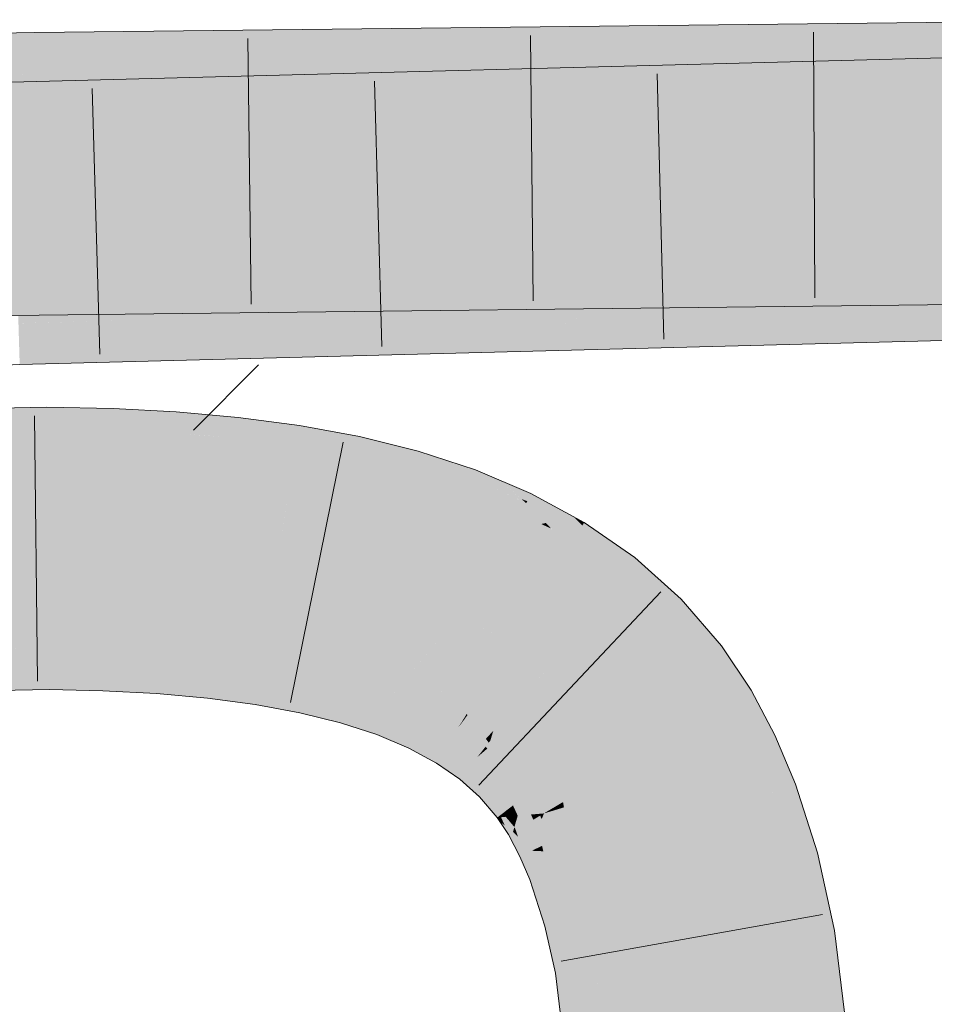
# Model space of a CAD drawing. Extents: x -720 to 300, y 62 to 1162.
# Tile 168 of 256: x 199.708 to 200.518, y 823.12 to 823.992. Entities that reach past the tile are written whole.
import ezdxf

# ---------------------------------------------------------------- set-up
doc = ezdxf.new("R2010")
doc.units = 0
doc.layers.get('0').update_dxf_attribs({"lineweight": 13})
for name, color, linetype, lineweight, true_color in [('E_Detail_Wandschraffur', 7, 'Continuous', 5, 0xc0c0c0), ('E_Leerrohr 25-A06G942U8I', 7, 'Continuous', 9, 0xff8000), ('E_Leerrohr 25-Shading', 7, 'Continuous', 9, 0xff8000)]:
    doc.layers.add(name, color=color, linetype=linetype, lineweight=lineweight, true_color=true_color)

# ---------------------------------------------------------------- blocks, each defined once
blk = doc.blocks.new('Shading-A06G93Y98I', base_point=(164.31133, 821.66449))
at = {"layer": 'E_Leerrohr 25-Shading', "color": 43, "true_color": 0xd7ab7f}
for points in [[(200.28716, 823.91492), (201.81604, 823.95496), (200.19876, 823.94922), (201.81544, 823.99158)], [(199.9949, 823.98328), (199.89088, 823.98212), (199.72247, 823.94391), (199.72221, 823.96063)], [(199.72247, 823.94391), (199.72249, 823.9436), (200.09221, 823.98438), (199.93721, 823.95966)], [(199.72247, 823.94391), (200.09221, 823.98438), (199.9949, 823.98328)], [(199.93721, 823.95966), (200.09473, 823.9715), (200.09221, 823.98438), (200.13376, 823.98486)], [(200.14552, 823.9801), (200.13376, 823.98486), (200.09473, 823.9715)], [(200.22215, 823.94928), (200.28716, 823.95001), (200.13376, 823.98486), (200.19876, 823.9856)], [(200.28716, 823.95001), (200.66142, 823.95422), (200.19876, 823.9856), (200.66136, 823.99084)], [(199.722, 823.97467), (199.72192, 823.98016), (199.21173, 823.93353), (199.59312, 823.97272)], [(199.722, 823.97467), (199.21173, 823.93353), (199.41074, 823.93744)], [(199.41074, 823.93744), (199.57712, 823.94073), (199.722, 823.97467), (199.72221, 823.96063)], [(199.59312, 823.97272), (199.72192, 823.98016), (199.65242, 823.97882)], [(199.77789, 823.98083), (199.72192, 823.98016), (199.722, 823.97467)], [(199.72221, 823.96063), (199.89088, 823.98212), (199.722, 823.97467), (199.77789, 823.98083)], [(200.1653, 823.97217), (200.14552, 823.9801), (200.02342, 823.94702), (200.09473, 823.9715)], [(199.94604, 823.94611), (200.09473, 823.9715), (199.84509, 823.94495), (199.93721, 823.95966)], [(200.02342, 823.94702), (200.09473, 823.9715), (199.94604, 823.94611)], [(200.02342, 823.94702), (200.22215, 823.94928), (200.1653, 823.97217)], [(199.57712, 823.94073), (199.72249, 823.9436), (199.72221, 823.96063)], [(199.93721, 823.95966), (199.72249, 823.9436), (199.84509, 823.94495)], [(199.96602, 823.91943), (200.09042, 823.92877), (200.12413, 823.94727), (200.13376, 823.94751)], [(200.15234, 823.94031), (200.13376, 823.94751), (200.09042, 823.92877)], [(200.22215, 823.91321), (200.28716, 823.91492), (200.13376, 823.94751), (200.19876, 823.94922)], [(199.70149, 823.9209), (199.85289, 823.94019), (199.70117, 823.93207), (199.75032, 823.9375)], [(199.7019, 823.9071), (199.94766, 823.94263), (199.70149, 823.9209), (199.85289, 823.94019)], [(200.03769, 823.94501), (199.94766, 823.94263), (199.70213, 823.8996), (199.7019, 823.9071)], [(200.03769, 823.94501), (199.70213, 823.8996), (199.80392, 823.90723)], [(199.80392, 823.90723), (199.96602, 823.91943), (200.03769, 823.94501), (200.12413, 823.94727)], [(200.17085, 823.93311), (200.15234, 823.94031), (200.04382, 823.90857), (200.09042, 823.92877)], [(199.75032, 823.9375), (199.70105, 823.93622), (199.70117, 823.93207)], [(200.04382, 823.90857), (200.22215, 823.91321), (200.17085, 823.93311)], [(199.9724, 823.90668), (200.09042, 823.92877), (199.88011, 823.90424), (199.96602, 823.91943)], [(200.04382, 823.90857), (200.09042, 823.92877), (199.9724, 823.90668)], [(199.88011, 823.90424), (199.96602, 823.91943), (199.7672, 823.90131), (199.80392, 823.90723)], [(199.80392, 823.90723), (199.70213, 823.8996), (199.7672, 823.90131)], [(200.13376, 823.73486), (200.19876, 823.7356), (200.22215, 823.77246), (200.28716, 823.77319)], [(200.19876, 823.69916), (201.81953, 823.74158), (200.28716, 823.7381), (201.81894, 823.7782)], [(200.19876, 823.7356), (200.66177, 823.74084), (200.28716, 823.77319), (200.66171, 823.77747)], [(199.61182, 823.76459), (199.54066, 823.76013), (199.72534, 823.75995), (199.72542, 823.75476)], [(199.72534, 823.75995), (199.72523, 823.76685), (199.61182, 823.76459)], [(200.1304, 823.742), (199.72556, 823.76685), (199.95065, 823.74921), (199.72523, 823.76685)], [(199.95065, 823.74921), (199.72523, 823.76685), (199.72534, 823.75995)], [(200.12904, 823.74493), (199.82579, 823.76794), (200.1304, 823.742), (199.72556, 823.76685)], [(200.12685, 823.74957), (199.9151, 823.76898), (200.12904, 823.74493), (199.82579, 823.76794)], [(199.99568, 823.7699), (199.9151, 823.76898), (200.12375, 823.75623), (200.12685, 823.74957)], [(200.12375, 823.75623), (200.12018, 823.76385), (199.99568, 823.7699), (200.06328, 823.77069)], [(200.12018, 823.76385), (200.11668, 823.7713), (200.06328, 823.77069)], [(200.22215, 823.77246), (200.11668, 823.7713), (200.19533, 823.76105)], [(200.19533, 823.76105), (200.11668, 823.7713), (200.1839, 823.75616), (200.12018, 823.76385)], [(199.65211, 823.7569), (199.54066, 823.76013), (199.7258, 823.73022), (198.76944, 823.71143)], [(199.65211, 823.7569), (199.7258, 823.73022), (199.72562, 823.74274)], [(199.72542, 823.75476), (199.65211, 823.7569), (199.72562, 823.74274)], [(199.72534, 823.75995), (199.72542, 823.75476), (199.95065, 823.74921), (200.01093, 823.74445)], [(200.1839, 823.75616), (200.12018, 823.76385), (200.17184, 823.75104), (200.12375, 823.75623)], [(200.17184, 823.75104), (200.12375, 823.75623), (200.16104, 823.74646), (200.12685, 823.74957)], [(200.01093, 823.74445), (199.72542, 823.75476), (199.78577, 823.7309), (199.72562, 823.74274)], [(200.13109, 823.74054), (199.95065, 823.74921), (200.13129, 823.74011), (200.01093, 823.74445)], [(200.1304, 823.742), (199.95065, 823.74921), (200.13109, 823.74054)], [(200.16104, 823.74646), (200.12685, 823.74957), (200.15314, 823.7431), (200.12904, 823.74493)], [(199.72562, 823.74274), (199.7258, 823.73022), (199.78577, 823.7309)], [(200.01093, 823.74445), (199.78577, 823.7309), (200.13376, 823.73486)], [(200.01093, 823.74445), (200.13376, 823.73486), (200.13129, 823.74011)], [(200.15314, 823.7431), (200.12904, 823.74493), (200.14807, 823.74097), (200.1304, 823.742)], [(200.14807, 823.74097), (200.1304, 823.742), (200.14551, 823.73987), (200.13109, 823.74054)], [(200.14551, 823.73987), (200.13109, 823.74054), (200.14499, 823.73962), (200.13129, 823.74011)], [(200.13129, 823.74011), (200.13376, 823.73486), (200.14499, 823.73962)], [(200.02887, 823.73132), (199.95923, 823.72949), (200.13548, 823.72131), (200.13507, 823.7157)], [(200.13548, 823.72131), (200.13594, 823.72784), (200.02887, 823.73132), (200.08852, 823.73291)], [(200.13594, 823.72784), (200.1364, 823.73413), (200.08852, 823.73291)], [(200.13376, 823.69745), (200.19876, 823.69916), (200.22215, 823.73639), (200.28716, 823.7381)], [(200.20023, 823.72675), (200.1364, 823.73413), (200.18973, 823.72211), (200.13594, 823.72784)], [(200.22215, 823.73639), (200.1364, 823.73413), (200.20023, 823.72675)], [(200.13452, 823.70807), (199.71037, 823.72296), (199.84692, 823.7146), (199.70737, 823.7229)], [(199.84692, 823.7146), (199.70737, 823.7229), (199.70752, 823.71783)], [(200.13461, 823.70929), (199.80202, 823.7254), (200.13452, 823.70807), (199.71037, 823.72296)], [(200.13478, 823.71173), (199.884, 823.72754), (200.13461, 823.70929), (199.80202, 823.7254)], [(200.13507, 823.7157), (199.95923, 823.72949), (200.13478, 823.71173), (199.884, 823.72754)], [(200.17879, 823.71729), (200.13548, 823.72131), (200.16914, 823.71301), (200.13507, 823.7157)], [(200.18973, 823.72211), (200.13594, 823.72784), (200.17879, 823.71729), (200.13548, 823.72131)], [(199.7421, 823.71704), (199.70752, 823.71783), (199.81786, 823.68915), (199.7079, 823.7052)], [(199.7421, 823.71704), (199.81786, 823.68915), (199.88066, 823.6908)], [(199.88066, 823.6908), (200.13376, 823.69745), (199.7421, 823.71704), (199.84692, 823.7146)], [(199.84692, 823.7146), (200.13376, 823.69745), (200.13451, 823.70789)], [(200.13452, 823.70807), (199.84692, 823.7146), (200.13451, 823.70789)], [(200.16914, 823.71301), (200.13507, 823.7157), (200.16225, 823.71002), (200.13478, 823.71173)], [(199.81786, 823.68915), (199.7079, 823.7052), (199.74908, 823.68738), (199.7083, 823.69183)], [(200.13452, 823.70807), (200.13376, 823.69745), (200.1562, 823.70734)], [(200.15807, 823.70813), (200.13461, 823.70929), (200.1562, 823.70734), (200.13452, 823.70807)], [(200.16225, 823.71002), (200.13478, 823.71173), (200.15807, 823.70813), (200.13461, 823.70929)], [(199.7083, 823.69183), (199.70845, 823.68628), (199.74908, 823.68738)], [(199.73273, 823.63086), (199.73256, 823.64874), (199.56531, 823.62775), (199.56467, 823.64551)], [(199.79068, 823.62988), (199.79134, 823.64746), (199.73273, 823.63086), (199.73256, 823.64874)], [(199.84586, 823.6275), (199.84705, 823.64453), (199.79068, 823.62988), (199.79134, 823.64746)], [(199.90024, 823.62354), (199.90201, 823.63965), (199.84586, 823.6275), (199.84705, 823.64453)], [(199.90024, 823.62354), (199.9561, 823.63245), (199.90201, 823.63965)], [(199.73274, 823.62848), (199.73273, 823.63086), (199.56541, 823.62488), (199.56531, 823.62775)], [(199.73276, 823.62665), (199.73274, 823.62848), (199.56548, 823.62317), (199.56541, 823.62488)], [(199.56548, 823.62317), (199.56584, 823.61316), (199.73276, 823.62665), (199.73286, 823.61621)], [(199.7906, 823.62769), (199.79068, 823.62988), (199.73274, 823.62848), (199.73273, 823.63086)], [(199.79053, 823.62573), (199.7906, 823.62769), (199.73276, 823.62665), (199.73274, 823.62848)], [(199.73276, 823.62665), (199.73286, 823.61621), (199.79053, 823.62573), (199.79013, 823.61523)], [(199.79053, 823.62573), (199.79013, 823.61523), (199.84557, 823.62347), (199.84482, 823.61285)], [(199.84557, 823.62347), (199.8457, 823.62543), (199.79053, 823.62573), (199.7906, 823.62769)], [(199.8457, 823.62543), (199.84586, 823.6275), (199.7906, 823.62769), (199.79068, 823.62988)], [(199.89981, 823.61963), (199.90002, 823.62158), (199.84557, 823.62347), (199.8457, 823.62543)], [(199.8457, 823.62543), (199.90024, 823.62354), (199.84586, 823.6275)], [(199.8457, 823.62543), (199.87117, 823.62366), (199.90024, 823.62354), (199.90013, 823.6225)], [(199.90024, 823.62354), (199.91994, 823.62134), (199.9561, 823.63245), (199.95403, 823.61926)], [(200.00636, 823.60938), (200.00922, 823.62262), (199.95375, 823.61755), (199.9561, 823.63245)], [(199.84557, 823.62347), (199.84482, 823.61285), (199.89981, 823.61963), (199.89862, 823.60889)], [(199.87117, 823.62366), (199.90002, 823.62158), (199.90013, 823.6225)], [(199.89981, 823.61963), (199.89862, 823.60889), (199.95316, 823.61377), (199.95145, 823.60297)], [(199.95316, 823.61377), (199.95348, 823.61578), (199.89981, 823.61963), (199.90002, 823.62158)], [(199.90002, 823.62158), (199.91995, 823.62134), (199.90013, 823.6225)], [(199.90002, 823.62158), (199.95348, 823.61578), (199.91995, 823.62134), (199.95375, 823.61755)], [(199.91995, 823.62134), (199.90024, 823.62354), (199.90013, 823.6225)], [(199.91994, 823.62134), (199.95375, 823.61755), (199.95403, 823.61926)], [(200.00601, 823.60779), (200.00636, 823.60938), (199.95348, 823.61578), (199.95375, 823.61755)], [(200.05804, 823.59857), (200.06123, 823.60968), (200.00636, 823.60938), (200.00922, 823.62262)], [(199.56584, 823.61316), (199.56599, 823.60889), (199.73286, 823.61621), (199.73289, 823.61212)], [(199.73286, 823.61621), (199.73289, 823.61212), (199.79013, 823.61523), (199.78996, 823.61084)], [(199.79013, 823.61523), (199.78996, 823.61084), (199.84482, 823.61285), (199.84448, 823.60797)], [(199.84482, 823.61285), (199.84448, 823.60797), (199.89862, 823.60889), (199.89799, 823.60321)], [(199.89862, 823.60889), (199.89799, 823.60321), (199.95145, 823.60297), (199.95039, 823.59631)], [(199.97441, 823.61053), (199.95316, 823.61377), (199.9736, 823.59955), (199.95145, 823.60297)], [(200.00558, 823.60577), (200.00601, 823.60779), (199.95316, 823.61377), (199.95348, 823.61578)], [(200.00558, 823.60577), (199.97441, 823.61053), (200.00323, 823.59491), (199.9736, 823.59955)], [(200.05705, 823.59509), (200.05763, 823.59711), (200.00558, 823.60577), (200.00601, 823.60779)], [(200.05763, 823.59711), (200.05804, 823.59857), (200.00601, 823.60779), (200.00636, 823.60938)], [(200.10881, 823.58466), (200.11195, 823.59314), (200.05804, 823.59857), (200.06123, 823.60968)], [(199.9736, 823.59955), (199.95145, 823.60297), (199.97307, 823.5921), (199.95039, 823.59631)], [(200.00323, 823.59491), (199.9736, 823.59955), (200.0015, 823.58685), (199.97307, 823.5921)], [(200.00558, 823.60577), (200.00323, 823.59491), (200.05705, 823.59509), (200.05396, 823.58429)], [(200.00323, 823.59491), (200.0015, 823.58685), (200.05396, 823.58429), (200.05116, 823.57446)], [(200.05705, 823.59509), (200.05396, 823.58429), (200.10756, 823.5813), (200.10359, 823.57062)], [(200.10756, 823.5813), (200.10832, 823.58337), (200.05705, 823.59509), (200.05763, 823.59711)], [(200.10832, 823.58337), (200.10881, 823.58466), (200.05763, 823.59711), (200.05804, 823.59857)], [(200.11195, 823.59314), (200.10881, 823.58466), (200.13376, 823.58392), (200.12627, 823.57849)], [(200.05396, 823.58429), (200.05116, 823.57446), (200.10359, 823.57062), (200.09918, 823.55878)], [(200.1228, 823.57593), (200.12627, 823.57849), (200.10756, 823.5813), (200.10881, 823.58466)], [(200.13376, 823.58392), (200.12627, 823.57849), (200.14938, 823.57025)], [(200.13376, 823.58392), (200.15286, 823.56726), (200.16115, 823.57233), (200.15787, 823.56549)], [(200.11159, 823.56781), (200.1228, 823.57593), (200.10359, 823.57062), (200.10756, 823.5813)], [(200.1521, 823.55347), (200.1228, 823.57593), (200.11159, 823.56781)], [(200.15503, 823.56458), (200.12627, 823.57849), (200.1228, 823.57593)], [(200.1521, 823.55347), (200.157, 823.56366), (200.1228, 823.57593), (200.15503, 823.56458)], [(200.12627, 823.57849), (200.157, 823.56366), (200.14938, 823.57025)], [(200.10359, 823.57062), (200.09918, 823.55878), (200.11159, 823.56781)], [(200.11159, 823.56781), (200.09918, 823.55878), (200.1521, 823.55347), (200.14532, 823.53931)], [(200.15286, 823.56726), (200.157, 823.56366), (200.15787, 823.56549)], [(200.15787, 823.56549), (200.157, 823.56366), (200.19173, 823.55029), (200.17427, 823.54614)], [(200.19876, 823.55194), (200.16115, 823.57233), (200.19173, 823.55029), (200.15787, 823.56549)], [(200.17427, 823.54614), (200.157, 823.56366), (200.1703, 823.54523), (200.1521, 823.55347)], [(200.1521, 823.55347), (200.14532, 823.53931), (200.1703, 823.54523)], [(200.19173, 823.55029), (200.17427, 823.54614), (200.2065, 823.54364), (200.1951, 823.52509)], [(200.20668, 823.54395), (200.19876, 823.55194), (200.2065, 823.54364), (200.19173, 823.55029)], [(200.20668, 823.54395), (200.20839, 823.54669), (200.19876, 823.55194)], [(200.20668, 823.54395), (200.20731, 823.54315), (200.20839, 823.54669), (200.24187, 823.52344)], [(200.14532, 823.53931), (200.17474, 823.53088), (200.1703, 823.54523), (200.17743, 823.54199)], [(200.17474, 823.53088), (200.14532, 823.53931), (200.17314, 823.52423)], [(200.17914, 823.5412), (200.17427, 823.54614), (200.1703, 823.54523)], [(200.17474, 823.53088), (200.1951, 823.52509), (200.17743, 823.54199), (200.17914, 823.5412)], [(200.20668, 823.54395), (200.1951, 823.52509), (200.23038, 823.48694), (200.22215, 823.49268)], [(200.20668, 823.54395), (200.23038, 823.48694), (200.24196, 823.50165)], [(200.20731, 823.54315), (200.24196, 823.50165), (200.24187, 823.52344), (200.25304, 823.51569)], [(200.18924, 823.5155), (200.1951, 823.52509), (200.17314, 823.52423), (200.17474, 823.53088)], [(200.1951, 823.52509), (200.18924, 823.5155), (200.22215, 823.49268)], [(200.2724, 823.45752), (200.29419, 823.47888), (200.24196, 823.50165), (200.25304, 823.51569)], [(200.23038, 823.48694), (200.26805, 823.45325), (200.24196, 823.50165), (200.2724, 823.45752)], [(200.28716, 823.43103), (200.29419, 823.47888), (200.2724, 823.45752)], [(200.28716, 823.43103), (200.30069, 823.41528), (200.29419, 823.47888), (200.32976, 823.43756)], [(200.26805, 823.45325), (200.28716, 823.43103), (200.2724, 823.45752)], [(199.57278, 823.42072), (199.7346, 823.42487), (199.57976, 823.43237), (199.73451, 823.43433)], [(199.73451, 823.43433), (199.7345, 823.43536), (199.57976, 823.43237)], [(199.78326, 823.43243), (199.78333, 823.4342), (199.73451, 823.43433), (199.7345, 823.43536)], [(199.7346, 823.42487), (199.78293, 823.42358), (199.73451, 823.43433), (199.78326, 823.43243)], [(199.78326, 823.43243), (199.83186, 823.42883), (199.78331, 823.43378), (199.83199, 823.43048)], [(199.83199, 823.43048), (199.83206, 823.43164), (199.78331, 823.43378), (199.78333, 823.4342)], [(200.3246, 823.37952), (200.35606, 823.39825), (200.30069, 823.41528), (200.32976, 823.43756)], [(199.57368, 823.39563), (199.73483, 823.39874), (199.57278, 823.42072), (199.7346, 823.42487)], [(199.73483, 823.39874), (199.78195, 823.39764), (199.7346, 823.42487), (199.78293, 823.42358)], [(199.78293, 823.42358), (199.83128, 823.42059), (199.78326, 823.43243), (199.83186, 823.42883)], [(199.83128, 823.42059), (199.87737, 823.41577), (199.83186, 823.42883), (199.8782, 823.4234)], [(199.83186, 823.42883), (199.8782, 823.4234), (199.83199, 823.43048), (199.87842, 823.42535)], [(199.87842, 823.42535), (199.87865, 823.42749), (199.83199, 823.43048), (199.83206, 823.43164)], [(199.8782, 823.4234), (199.92189, 823.41595), (199.87842, 823.42535), (199.92224, 823.41815)], [(199.87842, 823.42535), (199.92224, 823.41815), (199.87862, 823.42719), (199.92264, 823.42065)], [(199.92264, 823.42065), (199.92281, 823.42169), (199.87862, 823.42719), (199.87865, 823.42749)], [(199.78195, 823.39764), (199.82948, 823.39514), (199.78293, 823.42358), (199.83128, 823.42059)], [(199.82948, 823.39514), (199.87465, 823.39111), (199.83128, 823.42059), (199.87737, 823.41577)], [(199.87737, 823.41577), (199.92079, 823.40894), (199.8782, 823.4234), (199.92189, 823.41595)], [(199.92079, 823.40894), (199.96115, 823.40002), (199.92189, 823.41595), (199.96254, 823.40643)], [(199.92189, 823.41595), (199.96254, 823.40643), (199.92224, 823.41815), (199.96306, 823.40887)], [(199.92224, 823.41815), (199.96306, 823.40887), (199.92264, 823.42065), (199.96371, 823.41193)], [(199.96371, 823.41193), (199.96419, 823.41406), (199.92264, 823.42065), (199.92281, 823.42169)], [(199.87465, 823.39111), (199.91708, 823.3855), (199.87737, 823.41577), (199.92079, 823.40894)], [(199.91708, 823.3855), (199.95645, 823.37823), (199.92079, 823.40894), (199.96115, 823.40002)], [(199.97458, 823.40265), (199.9762, 823.40485), (199.96254, 823.40643), (199.96306, 823.40887)], [(199.96306, 823.40887), (199.9762, 823.40485), (199.96371, 823.41193), (199.9783, 823.40765)], [(199.96371, 823.41193), (199.9783, 823.40765), (199.9641, 823.41364), (199.97957, 823.40936)], [(199.97957, 823.40936), (199.9801, 823.4101), (199.9641, 823.41364), (199.96419, 823.41406)], [(199.9762, 823.40485), (200.00047, 823.3974), (199.9783, 823.40765), (200.00148, 823.40094)], [(199.9783, 823.40765), (200.00148, 823.40094), (199.97957, 823.40936), (200.00214, 823.4032)], [(200.00214, 823.4032), (200.00221, 823.4035), (199.97957, 823.40936), (199.9801, 823.4101)], [(200.00221, 823.4035), (200.0025, 823.40454), (199.9801, 823.4101)], [(199.96115, 823.40002), (199.95645, 823.37823), (199.97054, 823.39722)], [(199.96254, 823.40643), (199.96115, 823.40002), (199.97458, 823.40265), (199.97054, 823.39722)], [(199.97458, 823.40265), (199.97054, 823.39722), (199.99973, 823.39484), (199.99806, 823.38898)], [(199.99973, 823.39484), (200.00047, 823.3974), (199.97458, 823.40265), (199.9762, 823.40485)], [(200.00047, 823.3974), (200.03407, 823.38391), (200.00148, 823.40094), (200.03552, 823.38782)], [(200.03552, 823.38782), (200.03636, 823.39008), (200.00148, 823.40094), (200.00221, 823.4035)], [(200.03636, 823.39008), (200.03749, 823.39313), (200.00221, 823.4035), (200.0025, 823.40454)], [(199.97054, 823.39722), (199.95645, 823.37823), (199.99806, 823.38898), (199.99243, 823.36932)], [(199.99973, 823.39484), (199.99806, 823.38898), (200.03305, 823.38123), (200.0311, 823.37592)], [(200.03305, 823.38123), (200.03407, 823.38391), (199.99973, 823.39484), (200.00047, 823.3974)], [(200.06548, 823.37268), (200.06642, 823.37463), (200.03552, 823.38782), (200.03636, 823.39008)], [(200.03636, 823.39008), (200.06642, 823.37463), (200.03731, 823.39264), (200.06824, 823.37842)], [(200.03731, 823.39264), (200.06824, 823.37842), (200.03749, 823.39313), (200.06868, 823.37939)], [(200.06868, 823.37939), (200.06894, 823.37988), (200.03749, 823.39313)], [(200.34416, 823.34265), (200.37724, 823.35834), (200.3246, 823.37952), (200.35606, 823.39825)], [(199.99806, 823.38898), (199.99243, 823.36932), (200.0311, 823.37592), (200.02472, 823.35883)], [(200.03305, 823.38123), (200.0311, 823.37592), (200.06218, 823.36578), (200.05992, 823.36108)], [(200.06218, 823.36578), (200.06351, 823.36859), (200.03305, 823.38123), (200.03407, 823.38391)], [(200.03407, 823.38391), (200.06351, 823.36859), (200.03552, 823.38782), (200.06548, 823.37268)], [(200.0311, 823.37592), (200.02472, 823.35883), (200.05992, 823.36108), (200.05312, 823.34686)], [(200.06351, 823.36859), (200.08859, 823.35162), (200.06548, 823.37268), (200.09114, 823.35577)], [(200.09114, 823.35577), (200.09219, 823.35748), (200.06548, 823.37268), (200.06642, 823.37463)], [(200.06642, 823.37463), (200.09219, 823.35748), (200.06824, 823.37842), (200.09503, 823.36212)], [(200.06824, 823.37842), (200.09503, 823.36212), (200.06868, 823.37939), (200.09581, 823.3634)], [(200.06868, 823.37939), (200.09581, 823.3634), (200.06894, 823.37988), (200.09641, 823.36432)], [(200.09641, 823.36432), (200.09673, 823.36487), (200.06894, 823.37988)], [(200.06218, 823.36578), (200.05992, 823.36108), (200.08691, 823.34894), (200.08437, 823.34479)], [(200.08691, 823.34894), (200.08859, 823.35162), (200.06218, 823.36578), (200.06351, 823.36859)], [(200.09581, 823.3634), (200.11879, 823.3454), (200.09641, 823.36432), (200.11977, 823.34668)], [(200.09641, 823.36432), (200.11977, 823.34668), (200.09673, 823.36487), (200.12051, 823.3476)], [(200.12051, 823.3476), (200.12093, 823.34814), (200.09673, 823.36487)], [(200.05992, 823.36108), (200.05312, 823.34686), (200.08437, 823.34479), (200.07756, 823.33368)], [(200.08859, 823.35162), (200.10933, 823.33337), (200.09114, 823.35577), (200.1125, 823.3374)], [(200.1125, 823.3374), (200.11362, 823.33887), (200.09114, 823.35577), (200.09219, 823.35748)], [(200.09219, 823.35748), (200.11362, 823.33887), (200.09503, 823.36212), (200.11763, 823.34393)], [(200.09503, 823.36212), (200.11763, 823.34393), (200.09581, 823.3634), (200.11879, 823.3454)], [(200.36098, 823.3028), (200.39543, 823.31512), (200.34416, 823.34265), (200.37724, 823.35834)], [(200.08691, 823.34894), (200.08437, 823.34479), (200.1073, 823.33081), (200.10448, 823.32727)], [(200.1073, 823.33081), (200.10933, 823.33337), (200.08691, 823.34894), (200.08859, 823.35162)], [(200.11989, 823.34424), (200.12112, 823.34528), (200.11879, 823.3454), (200.11977, 823.34668)], [(200.12112, 823.34528), (200.12263, 823.34662), (200.11977, 823.34668), (200.12093, 823.34814)], [(200.13914, 823.3269), (200.13936, 823.32715), (200.12112, 823.34528), (200.12263, 823.34662)], [(200.12263, 823.34662), (200.123, 823.34619), (200.14178, 823.32953), (200.14128, 823.32904)], [(200.123, 823.34619), (200.13936, 823.32715), (200.14128, 823.32904)], [(200.08437, 823.34479), (200.07756, 823.33368), (200.10448, 823.32727), (200.09827, 823.31934)], [(200.12976, 823.31775), (200.13095, 823.31891), (200.1125, 823.3374), (200.11362, 823.33887)], [(200.11763, 823.34393), (200.11362, 823.33887), (200.11848, 823.34302)], [(200.11848, 823.34302), (200.11362, 823.33887), (200.13615, 823.32397), (200.13095, 823.31891)], [(200.11879, 823.3454), (200.11763, 823.34393), (200.11989, 823.34424), (200.11848, 823.34302)], [(200.11989, 823.34424), (200.11848, 823.34302), (200.13771, 823.3255), (200.13615, 823.32397)], [(200.13771, 823.3255), (200.13914, 823.3269), (200.11989, 823.34424), (200.12112, 823.34528)], [(200.1073, 823.33081), (200.10448, 823.32727), (200.12361, 823.31171), (200.12054, 823.30872)], [(200.12361, 823.31171), (200.12599, 823.31403), (200.1073, 823.33081), (200.10933, 823.33337)], [(200.10933, 823.33337), (200.12599, 823.31403), (200.1125, 823.3374), (200.12976, 823.31775)], [(200.13936, 823.32715), (200.15439, 823.30316), (200.14128, 823.32904), (200.15863, 823.3064)], [(200.14128, 823.32904), (200.15863, 823.3064), (200.14178, 823.32953), (200.15976, 823.30725)], [(200.15976, 823.30725), (200.16039, 823.30774), (200.14178, 823.32953)], [(200.10448, 823.32727), (200.09827, 823.31934), (200.12054, 823.30872), (200.11563, 823.30389)], [(200.13615, 823.32397), (200.13095, 823.31891), (200.1516, 823.30103), (200.14528, 823.2962)], [(200.13771, 823.3255), (200.13615, 823.32397), (200.15353, 823.30249), (200.1516, 823.30103)], [(200.15439, 823.30316), (200.13936, 823.32715), (200.15353, 823.30249), (200.13771, 823.3255)], [(200.12361, 823.31171), (200.12054, 823.30872), (200.13713, 823.28992), (200.13391, 823.28748)], [(200.13713, 823.28992), (200.13979, 823.29199), (200.12361, 823.31171), (200.12599, 823.31403)], [(200.12599, 823.31403), (200.13979, 823.29199), (200.12976, 823.31775), (200.14406, 823.29523)], [(200.14406, 823.29523), (200.14528, 823.2962), (200.12976, 823.31775), (200.13095, 823.31891)], [(200.39218, 823.24805), (200.41481, 823.25409), (200.36134, 823.30292), (200.39543, 823.31512)], [(200.12054, 823.30872), (200.11563, 823.30389), (200.13391, 823.28748), (200.13132, 823.28546)], [(200.16121, 823.28815), (200.15439, 823.30316), (200.15799, 823.28784), (200.1516, 823.30103)], [(200.16121, 823.28815), (200.16846, 823.28876), (200.15439, 823.30316), (200.15863, 823.3064)], [(200.15863, 823.3064), (200.16846, 823.28876), (200.15976, 823.30725), (200.17052, 823.28894)], [(200.17052, 823.28894), (200.17267, 823.28912), (200.15976, 823.30725), (200.16039, 823.30774)], [(200.36098, 823.3028), (200.37946, 823.24463), (200.36134, 823.30292), (200.39218, 823.24805)], [(200.13979, 823.29199), (200.14229, 823.28644), (200.14406, 823.29523), (200.14787, 823.28693)], [(200.14787, 823.28693), (200.14943, 823.28711), (200.14406, 823.29523), (200.14528, 823.2962)], [(200.1516, 823.30103), (200.14528, 823.2962), (200.15799, 823.28784), (200.14943, 823.28711)], [(200.13391, 823.28748), (200.13132, 823.28546), (200.13469, 823.28577)], [(200.13469, 823.28577), (200.13132, 823.28546), (200.13797, 823.2785), (200.13376, 823.28174)], [(200.13469, 823.28577), (200.13884, 823.28613), (200.13391, 823.28748), (200.13713, 823.28992)], [(200.13797, 823.2785), (200.1445, 823.2735), (200.13469, 823.28577), (200.13884, 823.28613)], [(200.13713, 823.28992), (200.13884, 823.28613), (200.13979, 823.29199), (200.14229, 823.28644)], [(200.13884, 823.28613), (200.14651, 823.27704), (200.14229, 823.28644)], [(200.13884, 823.28613), (200.1445, 823.2735), (200.14651, 823.27704), (200.14532, 823.27289)], [(200.14229, 823.28644), (200.14651, 823.27704), (200.14787, 823.28693), (200.1488, 823.28491)], [(200.15364, 823.27783), (200.14943, 823.28711), (200.14774, 823.27429), (200.14651, 823.27704)], [(200.1488, 823.28491), (200.14943, 823.28711), (200.14787, 823.28693)], [(200.15364, 823.27783), (200.16327, 823.28357), (200.14943, 823.28711), (200.16121, 823.28815)], [(200.16121, 823.28815), (200.16327, 823.28357), (200.16846, 823.28876), (200.16934, 823.28717)], [(200.16327, 823.28357), (200.1666, 823.27356), (200.16934, 823.28717), (200.17067, 823.284)], [(200.16934, 823.28717), (200.17267, 823.28912), (200.16846, 823.28876)], [(200.17067, 823.284), (200.17267, 823.28912), (200.16934, 823.28717)], [(200.18448, 823.26685), (200.17267, 823.28912), (200.17889, 823.26416), (200.17067, 823.284)], [(200.13376, 823.28174), (200.1412, 823.27039), (200.14532, 823.27289)], [(200.14651, 823.27704), (200.14532, 823.27289), (200.14774, 823.27429)], [(200.15364, 823.27783), (200.14774, 823.27429), (200.1604, 823.25769), (200.14969, 823.26843)], [(200.15364, 823.27783), (200.1604, 823.25769), (200.16327, 823.28357), (200.1666, 823.27356)], [(200.17067, 823.284), (200.1666, 823.27356), (200.17889, 823.26416), (200.17099, 823.26044)], [(200.1412, 823.27039), (200.1514, 823.2511), (200.14532, 823.27289), (200.16194, 823.2561)], [(200.14774, 823.27429), (200.14532, 823.27289), (200.14969, 823.26843)], [(200.1666, 823.27356), (200.1604, 823.25769), (200.17099, 823.26044), (200.16194, 823.2561)], [(200.17099, 823.26044), (200.16194, 823.2561), (200.17213, 823.25562)], [(200.18448, 823.26685), (200.17099, 823.26044), (200.18962, 823.2547), (200.17213, 823.25562)], [(200.1514, 823.2511), (200.1601, 823.23077), (200.16194, 823.2561), (200.17693, 823.23682)], [(200.17213, 823.25562), (200.16194, 823.2561), (200.17651, 823.2373)], [(200.18962, 823.2547), (200.17213, 823.25562), (200.17693, 823.23682), (200.17651, 823.2373)], [(200.18962, 823.2547), (200.17693, 823.23682), (200.19258, 823.24243)], [(200.19258, 823.24243), (200.19456, 823.2431), (200.18962, 823.2547)], [(200.41678, 823.18365), (200.42987, 823.18567), (200.39218, 823.24805), (200.41481, 823.25409)], [(200.17693, 823.23682), (200.19873, 823.19818), (200.19258, 823.24243)], [(200.19873, 823.19818), (200.19456, 823.2431), (200.19258, 823.24243)], [(200.19873, 823.19818), (200.1998, 823.19635), (200.19456, 823.2431), (200.20874, 823.19873)], [(200.37946, 823.24463), (200.39369, 823.18011), (200.39218, 823.24805), (200.41678, 823.18365)], [(200.1601, 823.23077), (200.17339, 823.18921), (200.17693, 823.23682), (200.1998, 823.19635)], [(200.1998, 823.19635), (200.21519, 823.15686), (200.20874, 823.19873), (200.21437, 823.17365)], [(200.1998, 823.19635), (200.17339, 823.18921), (200.21436, 823.15253), (200.18277, 823.14771)], [(200.1998, 823.19635), (200.21436, 823.15253), (200.21242, 823.164)], [(200.39369, 823.18011), (200.40881, 823.05542), (200.41678, 823.18365), (200.44289, 823.05811)], [(200.44289, 823.05811), (200.44531, 823.05829), (200.41678, 823.18365), (200.42987, 823.18567)], [(200.21519, 823.15686), (200.21675, 823.15289), (200.21437, 823.17365), (200.21896, 823.15326)], [(200.21436, 823.15253), (200.21675, 823.15289), (200.21242, 823.164)], [(200.21436, 823.15253), (200.18277, 823.14771), (200.21541, 823.13062)], [(200.21541, 823.13062), (200.18277, 823.14771), (200.21977, 823.04053), (200.19609, 823.0387)], [(200.2164, 823.15289), (200.21436, 823.15253), (200.21793, 823.12927), (200.21541, 823.13062)], [(200.21793, 823.12927), (200.21675, 823.15289), (200.2164, 823.15289)], [(200.22215, 823.12708), (200.21896, 823.15326), (200.21675, 823.15289)], [(200.21793, 823.12927), (200.22021, 823.12811), (200.21675, 823.15289), (200.21907, 823.14178)], [(200.22021, 823.12811), (200.22215, 823.12708), (200.21907, 823.14178)], [(200.21793, 823.12927), (200.21541, 823.13062), (200.22368, 823.04083), (200.21977, 823.04053)], [(200.22368, 823.04083), (200.22745, 823.04114), (200.21793, 823.12927), (200.22021, 823.12811)], [(200.22021, 823.12811), (200.22745, 823.04114), (200.22159, 823.12738), (200.23032, 823.04138)], [(200.23032, 823.04138), (200.23259, 823.04156), (200.22159, 823.12738), (200.22215, 823.12708)]]:
    blk.add_solid(points, dxfattribs=at)
at = {"layer": 'E_Leerrohr 25-Shading', "color": 31, "true_color": 0xfabd7f}
for points in [[(200.22215, 823.94928), (200.02342, 823.94702), (200.25876, 823.86127), (199.97069, 823.85803)], [(200.25876, 823.86127), (200.32376, 823.862), (200.22215, 823.94928), (200.28716, 823.95001)], [(200.28716, 823.95001), (200.30455, 823.90814), (200.66142, 823.95422), (200.66148, 823.91864)], [(200.28716, 823.91492), (200.32376, 823.82745), (201.63661, 823.95026), (201.63754, 823.86188)], [(199.55049, 823.85181), (199.68726, 823.85449), (199.57712, 823.94073), (199.71999, 823.94354)], [(199.68726, 823.85449), (199.72386, 823.85522), (199.71999, 823.94354), (199.72249, 823.9436)], [(199.84509, 823.94495), (199.72249, 823.9436), (199.80511, 823.85614), (199.72386, 823.85522)], [(199.89929, 823.85718), (199.94604, 823.94611), (199.80511, 823.85614), (199.84509, 823.94495)], [(199.97069, 823.85803), (200.02342, 823.94702), (199.89929, 823.85718), (199.94604, 823.94611)], [(200.22215, 823.91321), (200.04382, 823.90857), (200.25876, 823.82574), (199.99152, 823.81879)], [(200.25876, 823.82574), (200.32376, 823.82745), (200.22215, 823.91321), (200.28716, 823.91492)], [(200.30455, 823.90814), (200.32376, 823.862), (200.66148, 823.91864), (200.66158, 823.86584)], [(199.84065, 823.81482), (199.88011, 823.90424), (199.7347, 823.81201), (199.7672, 823.90131)], [(199.92613, 823.81708), (199.9724, 823.90668), (199.84065, 823.81482), (199.88011, 823.90424)], [(199.99152, 823.81879), (200.04382, 823.90857), (199.92613, 823.81708), (199.9724, 823.90668)], [(199.74263, 823.83386), (199.7672, 823.90131), (199.7041, 823.83313), (199.70213, 823.8996)], [(200.25139, 823.84338), (200.25876, 823.86127), (200.00314, 823.83875), (199.97069, 823.85803)], [(200.25876, 823.86127), (200.25139, 823.84338), (200.32376, 823.862), (200.31659, 823.8446)], [(200.28716, 823.7381), (201.81894, 823.7782), (200.32376, 823.82745), (201.81749, 823.86658)], [(200.32376, 823.862), (200.31659, 823.8446), (200.66158, 823.86584), (200.66159, 823.85107)], [(199.68726, 823.85449), (199.58192, 823.84229), (199.72409, 823.84082), (199.72473, 823.79901)], [(199.72409, 823.84082), (199.72386, 823.85522), (199.68726, 823.85449)], [(199.72409, 823.84082), (199.80511, 823.85614), (199.72386, 823.85522)], [(199.72409, 823.84082), (199.75024, 823.83398), (199.80511, 823.85614), (199.84993, 823.83588)], [(199.93668, 823.83746), (199.89929, 823.85718), (199.84993, 823.83588), (199.80511, 823.85614)], [(200.00314, 823.83875), (199.97069, 823.85803), (199.93668, 823.83746), (199.89929, 823.85718)], [(200.22215, 823.77246), (200.25139, 823.84338), (200.11668, 823.7713), (200.00314, 823.83875)], [(200.25139, 823.84338), (200.22215, 823.77246), (200.31659, 823.8446), (200.28716, 823.77319)], [(200.31659, 823.8446), (200.28716, 823.77319), (200.66159, 823.85107), (200.66171, 823.77747)], [(199.72473, 823.79901), (199.58192, 823.84229), (199.72523, 823.76691), (199.46919, 823.82922)], [(199.9151, 823.76898), (199.72409, 823.84082), (199.82579, 823.76794), (199.72473, 823.79901)], [(199.75024, 823.83398), (199.72409, 823.84082), (199.74263, 823.83386)], [(199.75024, 823.83398), (199.99568, 823.7699), (199.84993, 823.83588)], [(199.99568, 823.7699), (200.06328, 823.77069), (199.84993, 823.83588), (199.93668, 823.83746)], [(200.06328, 823.77069), (200.11668, 823.7713), (199.93668, 823.83746), (200.00314, 823.83875)], [(199.61182, 823.76459), (199.72523, 823.76691), (199.4426, 823.82611), (199.47803, 823.82709)], [(199.7347, 823.81201), (199.74263, 823.83386), (199.70474, 823.81128), (199.7041, 823.83313)], [(199.9151, 823.76898), (199.99568, 823.7699), (199.74263, 823.83386), (199.75024, 823.83398)], [(200.25876, 823.82574), (199.99152, 823.81879), (200.22215, 823.73639), (200.1364, 823.73413)], [(200.22215, 823.73639), (200.28716, 823.7381), (200.25876, 823.82574), (200.32376, 823.82745)], [(200.08852, 823.73291), (199.92613, 823.81708), (200.02887, 823.73132), (199.84065, 823.81482)], [(200.1364, 823.73413), (199.99152, 823.81879), (200.08852, 823.73291), (199.92613, 823.81708)], [(199.95923, 823.72949), (199.7347, 823.81201), (199.70564, 823.78088), (199.70474, 823.81128)], [(200.02887, 823.73132), (199.84065, 823.81482), (199.95923, 823.72949), (199.7347, 823.81201)], [(199.72473, 823.79901), (199.72523, 823.76685), (199.82579, 823.76794)], [(199.884, 823.72754), (199.70564, 823.78088), (199.80202, 823.7254), (199.70662, 823.74829)], [(199.95923, 823.72949), (199.70564, 823.78088), (199.884, 823.72754)], [(199.72523, 823.76691), (199.61182, 823.76459), (199.72523, 823.76685)], [(199.70662, 823.74829), (199.70737, 823.7229), (199.80202, 823.7254)], [(199.73347, 823.54913), (199.73289, 823.61212), (199.56818, 823.54846), (199.56599, 823.60889)], [(199.78761, 823.54828), (199.78996, 823.61084), (199.73347, 823.54913), (199.73289, 823.61212)], [(199.84015, 823.54657), (199.84448, 823.60797), (199.78761, 823.54828), (199.78996, 823.61084)], [(199.89148, 823.54401), (199.89799, 823.60321), (199.84015, 823.54657), (199.84448, 823.60797)], [(199.94157, 823.54047), (199.95039, 823.59631), (199.89148, 823.54401), (199.89799, 823.60321)], [(199.98283, 823.50043), (200.0015, 823.58685), (199.9366, 823.50897), (199.95039, 823.59631)], [(200.02684, 823.4895), (200.05116, 823.57446), (199.98283, 823.50043), (200.0015, 823.58685)], [(200.06834, 823.47595), (200.09918, 823.55878), (200.02684, 823.4895), (200.05116, 823.57446)], [(200.10713, 823.45959), (200.14532, 823.53931), (200.06834, 823.47595), (200.09918, 823.55878)], [(199.56818, 823.54846), (199.73367, 823.52625), (199.73347, 823.54913)], [(199.56818, 823.54846), (199.56918, 823.52057), (199.73367, 823.52625), (199.57626, 823.52069)], [(199.73347, 823.54913), (199.73367, 823.52625), (199.78761, 823.54828), (199.78682, 823.52698)], [(199.78761, 823.54828), (199.78682, 823.52698), (199.84015, 823.54657), (199.83878, 823.52692)], [(199.83827, 823.51984), (199.88832, 823.51538), (199.84015, 823.54657), (199.89148, 823.54401)], [(199.88832, 823.51538), (199.9366, 823.50897), (199.89148, 823.54401), (199.94157, 823.54047)], [(200.14297, 823.44019), (200.18924, 823.5155), (200.10713, 823.45959), (200.14532, 823.53931)], [(199.7345, 823.43536), (199.7337, 823.52374), (199.57236, 823.43225), (199.56918, 823.52057)], [(199.57626, 823.52069), (199.7337, 823.52374), (199.73367, 823.52625)], [(199.73367, 823.52625), (199.7337, 823.52374), (199.78682, 823.52698), (199.78665, 823.52252)], [(199.78333, 823.4342), (199.78665, 823.52252), (199.7345, 823.43536), (199.7337, 823.52374)], [(199.83206, 823.43164), (199.83827, 823.51984), (199.78333, 823.4342), (199.78665, 823.52252)], [(199.78682, 823.52698), (199.78665, 823.52252), (199.83878, 823.52692), (199.83827, 823.51984)], [(199.87865, 823.42749), (199.88832, 823.51538), (199.83206, 823.43164), (199.83827, 823.51984)], [(199.92281, 823.42169), (199.9366, 823.50897), (199.87865, 823.42749), (199.88832, 823.51538)], [(200.14297, 823.44019), (200.22215, 823.49268), (200.18924, 823.5155)], [(199.96419, 823.41406), (199.98283, 823.50043), (199.92281, 823.42169), (199.9366, 823.50897)], [(199.96419, 823.41406), (199.9801, 823.4101), (199.98283, 823.50043), (199.99152, 823.49829)], [(199.9801, 823.4101), (200.0025, 823.40454), (199.99152, 823.49829), (200.02684, 823.4895)], [(200.03749, 823.39313), (200.06834, 823.47595), (200.0025, 823.40454), (200.02684, 823.4895)], [(200.14297, 823.44019), (200.17564, 823.41754), (200.22215, 823.49268), (200.22545, 823.48071)], [(200.22545, 823.48071), (200.23038, 823.48694), (200.22215, 823.49268)], [(200.239, 823.4248), (200.26805, 823.45325), (200.22545, 823.48071), (200.23038, 823.48694)], [(200.17564, 823.41754), (200.20491, 823.39136), (200.22545, 823.48071), (200.239, 823.4248)], [(200.06798, 823.47498), (200.03749, 823.39313), (200.08266, 823.44629)], [(200.06834, 823.47595), (200.06798, 823.47498), (200.09746, 823.46368), (200.08266, 823.44629)], [(200.09746, 823.46368), (200.08266, 823.44629), (200.1026, 823.45013), (200.092, 823.42798)], [(200.1026, 823.45013), (200.10713, 823.45959), (200.09746, 823.46368)], [(200.10713, 823.45959), (200.1026, 823.45013), (200.12233, 823.45135), (200.1091, 823.43365)], [(200.12233, 823.45135), (200.1091, 823.43365), (200.1311, 823.42084), (200.12079, 823.40405)], [(200.1311, 823.42084), (200.14297, 823.44019), (200.12233, 823.45135)], [(200.26805, 823.45325), (200.239, 823.4248), (200.28716, 823.43103), (200.24217, 823.40936)], [(200.092, 823.42798), (200.08266, 823.44629), (200.08211, 823.40735), (200.06732, 823.42822)], [(200.1091, 823.43365), (200.1026, 823.45013), (200.09734, 823.41791), (200.092, 823.42798)], [(200.12079, 823.40405), (200.1091, 823.43365), (200.11217, 823.39001), (200.09734, 823.41791)], [(200.14297, 823.44019), (200.1311, 823.42084), (200.14883, 823.43616), (200.13303, 823.41455)], [(200.138, 823.39825), (200.14883, 823.43616), (200.13303, 823.41455)], [(200.14931, 823.43372), (200.14883, 823.43616), (200.13832, 823.39716), (200.138, 823.39825)], [(200.14931, 823.43372), (200.13834, 823.39722), (200.15692, 823.39374), (200.14427, 823.37775)], [(200.15692, 823.39374), (200.17564, 823.41754), (200.14883, 823.43616)], [(200.06732, 823.42822), (200.03749, 823.39313), (200.08211, 823.40735), (200.06894, 823.37988)], [(200.09734, 823.41791), (200.092, 823.42798), (200.08575, 823.4024), (200.08211, 823.40735)], [(200.239, 823.4248), (200.20491, 823.39136), (200.24217, 823.40936)], [(200.28716, 823.43103), (200.24217, 823.40936), (200.29179, 823.40845), (200.24908, 823.37573)], [(200.29179, 823.40845), (200.30069, 823.41528), (200.28716, 823.43103)], [(200.11217, 823.39001), (200.09734, 823.41791), (200.10428, 823.3772), (200.08575, 823.4024)], [(200.13303, 823.41455), (200.1311, 823.42084), (200.12245, 823.40002), (200.12079, 823.40405)], [(200.17505, 823.41675), (200.15692, 823.39374), (200.1803, 823.36725), (200.16553, 823.35278)], [(200.1803, 823.36725), (200.20491, 823.39136), (200.17505, 823.41675), (200.17564, 823.41754)], [(200.08211, 823.40735), (200.06894, 823.37988), (200.08575, 823.4024)], [(200.13196, 823.37714), (200.138, 823.39825), (200.12245, 823.40002), (200.13303, 823.41455)], [(200.24217, 823.40936), (200.20491, 823.39136), (200.24908, 823.37573), (200.23053, 823.36151)], [(200.29179, 823.40845), (200.24908, 823.37573), (200.29933, 823.3645), (200.25546, 823.33838)], [(200.29933, 823.3645), (200.3246, 823.37952), (200.29179, 823.40845), (200.30069, 823.41528)], [(200.10428, 823.3772), (200.08575, 823.4024), (200.09904, 823.36865), (200.07683, 823.39044)], [(200.12245, 823.40002), (200.12079, 823.40405), (200.11343, 823.38776), (200.11217, 823.39001)], [(200.12245, 823.40002), (200.11343, 823.38776), (200.13196, 823.37714), (200.12767, 823.36212)], [(200.07683, 823.39044), (200.06894, 823.37988), (200.09904, 823.36865), (200.09673, 823.36487)], [(200.11343, 823.38776), (200.11217, 823.39001), (200.10503, 823.37622), (200.10428, 823.3772)], [(200.13834, 823.39722), (200.12521, 823.35352), (200.14427, 823.37775)], [(200.13832, 823.39716), (200.138, 823.39825), (200.13216, 823.37665), (200.13196, 823.37714)], [(200.16553, 823.35278), (200.15692, 823.39374), (200.15561, 823.34308), (200.14427, 823.37775)], [(200.18544, 823.32697), (200.23053, 823.36151), (200.1803, 823.36725), (200.20491, 823.39136)], [(200.12767, 823.36212), (200.11343, 823.38776), (200.12123, 823.3551), (200.10503, 823.37622)], [(200.10503, 823.37622), (200.10428, 823.3772), (200.0993, 823.36841), (200.09904, 823.36865)], [(200.12123, 823.3551), (200.10503, 823.37622), (200.10774, 823.36047), (200.0993, 823.36841)], [(200.13216, 823.37665), (200.13196, 823.37714), (200.12775, 823.362), (200.12767, 823.36212)], [(200.15561, 823.34308), (200.14427, 823.37775), (200.14941, 823.33698), (200.13605, 823.36731)], [(200.24908, 823.37573), (200.23053, 823.36151), (200.25546, 823.33838), (200.24863, 823.33435)], [(200.30507, 823.3241), (200.34416, 823.34265), (200.29933, 823.3645), (200.3246, 823.37952)], [(200.09904, 823.36865), (200.09673, 823.36487), (200.0993, 823.36841)], [(200.0993, 823.36841), (200.09673, 823.36487), (200.10774, 823.36047)], [(200.09673, 823.36487), (200.12093, 823.34814), (200.10774, 823.36047)], [(200.13605, 823.36731), (200.12093, 823.34814), (200.14941, 823.33698), (200.14178, 823.32953)], [(200.1803, 823.36725), (200.16553, 823.35278), (200.18544, 823.32697), (200.17368, 823.31793)], [(200.29933, 823.3645), (200.25546, 823.33838), (200.26433, 823.30475), (200.25876, 823.31519)], [(200.29933, 823.3645), (200.26433, 823.30475), (200.30507, 823.3241)], [(200.12093, 823.34814), (200.12381, 823.35175), (200.10774, 823.36047), (200.12123, 823.3551)], [(200.12767, 823.36212), (200.12123, 823.3551), (200.12521, 823.35352)], [(200.12381, 823.35175), (200.12521, 823.35352), (200.12123, 823.3551)], [(200.12767, 823.36212), (200.12521, 823.35352), (200.12775, 823.362)], [(200.18959, 823.29919), (200.24863, 823.33435), (200.18544, 823.32697), (200.23053, 823.36151)], [(200.17368, 823.31793), (200.16553, 823.35278), (200.16649, 823.31244), (200.15561, 823.34308)], [(200.16649, 823.31244), (200.15561, 823.34308), (200.16248, 823.30939), (200.14941, 823.33698)], [(200.25546, 823.33838), (200.24863, 823.33435), (200.25876, 823.31519)], [(200.30971, 823.28442), (200.36098, 823.3028), (200.30507, 823.3241), (200.34416, 823.34265)], [(200.1449, 823.33258), (200.14178, 823.32953), (200.16039, 823.30774)], [(200.16248, 823.30939), (200.14941, 823.33698), (200.16039, 823.30774), (200.1449, 823.33258)], [(200.24863, 823.33435), (200.18959, 823.29919), (200.25876, 823.31519), (200.19038, 823.29449)], [(200.18544, 823.32697), (200.17368, 823.31793), (200.18959, 823.29919), (200.18001, 823.29352)], [(200.30507, 823.3241), (200.26433, 823.30475), (200.30971, 823.28442), (200.27919, 823.27344)], [(200.1749, 823.29047), (200.16649, 823.31244), (200.17267, 823.28912), (200.16248, 823.30939)], [(200.18001, 823.29352), (200.17368, 823.31793), (200.1749, 823.29047), (200.16649, 823.31244)], [(200.25876, 823.31519), (200.19038, 823.29449), (200.25406, 823.29987), (200.19427, 823.27148)], [(200.25406, 823.29987), (200.26433, 823.30475), (200.25876, 823.31519)], [(200.16248, 823.30939), (200.16039, 823.30774), (200.17267, 823.28912)], [(200.24384, 823.2608), (200.27777, 823.27295), (200.25406, 823.29987), (200.26433, 823.30475)], [(200.26433, 823.30475), (200.27777, 823.27295), (200.27919, 823.27344)], [(200.34604, 823.2356), (200.37946, 823.24463), (200.35991, 823.30243), (200.36098, 823.3028)], [(200.19038, 823.29449), (200.18959, 823.29919), (200.18056, 823.2915), (200.18001, 823.29352)], [(200.19427, 823.27148), (200.19038, 823.29449), (200.18712, 823.26807), (200.18056, 823.2915)], [(200.25406, 823.29987), (200.19427, 823.27148), (200.24384, 823.2608), (200.19923, 823.24481)], [(200.30971, 823.28442), (200.31487, 823.22723), (200.35991, 823.30243), (200.34604, 823.2356)], [(200.1749, 823.29047), (200.17267, 823.28912), (200.17513, 823.28986)], [(200.17513, 823.28986), (200.17267, 823.28912), (200.18448, 823.26685)], [(200.18056, 823.2915), (200.18001, 823.29352), (200.17513, 823.28986), (200.1749, 823.29047)], [(200.18712, 823.26807), (200.18056, 823.2915), (200.18448, 823.26685), (200.17513, 823.28986)], [(200.30971, 823.28442), (200.27919, 823.27344), (200.31487, 823.22723), (200.30026, 823.22333)], [(200.18962, 823.2547), (200.19064, 823.25629), (200.18448, 823.26685), (200.18712, 823.26807)], [(200.19064, 823.25629), (200.19568, 823.26392), (200.18712, 823.26807), (200.19427, 823.27148)], [(200.23222, 823.20502), (200.2941, 823.22168), (200.24384, 823.2608), (200.27777, 823.27295)], [(200.30026, 823.22333), (200.27919, 823.27344), (200.29649, 823.22229), (200.27777, 823.27295)], [(200.27777, 823.27295), (200.2941, 823.22168), (200.29649, 823.22229)], [(200.19456, 823.2431), (200.19923, 823.24481), (200.19064, 823.25629), (200.19568, 823.26392)], [(200.24384, 823.2608), (200.19923, 823.24481), (200.20874, 823.19873), (200.20869, 823.19885)], [(200.24384, 823.2608), (200.20874, 823.19873), (200.23222, 823.20502)], [(200.19456, 823.2431), (200.19064, 823.25629), (200.18962, 823.2547)], [(200.19923, 823.24481), (200.19456, 823.2431), (200.20869, 823.19885)], [(200.33635, 823.17126), (200.39369, 823.18011), (200.34604, 823.2356), (200.37946, 823.24463)], [(200.31487, 823.22723), (200.31862, 823.16858), (200.34604, 823.2356), (200.33635, 823.17126)], [(200.31487, 823.22723), (200.30026, 823.22333), (200.31824, 823.17456)], [(200.22446, 823.15411), (200.30632, 823.16669), (200.23222, 823.20502), (200.2941, 823.22168)], [(200.31392, 823.16785), (200.29649, 823.22229), (200.30882, 823.16705), (200.2941, 823.22168)], [(200.2941, 823.22168), (200.30632, 823.16669), (200.30882, 823.16705)], [(200.31862, 823.16858), (200.30026, 823.22333), (200.31392, 823.16785), (200.29649, 823.22229)], [(200.30026, 823.22333), (200.31862, 823.16858), (200.31824, 823.17456)], [(200.23222, 823.20502), (200.20874, 823.19873), (200.23048, 823.1936), (200.21437, 823.17365)], [(200.23048, 823.1936), (200.21661, 823.17645), (200.22446, 823.15411), (200.21896, 823.15326)], [(200.21661, 823.17645), (200.21437, 823.17365), (200.21896, 823.15326)], [(200.32594, 823.04889), (200.40881, 823.05542), (200.33635, 823.17126), (200.39369, 823.18011)], [(200.22215, 823.12708), (200.30632, 823.16669), (200.22446, 823.15411)], [(200.30632, 823.16669), (200.24368, 823.13721), (200.32069, 823.04846), (200.24019, 823.04211)], [(200.31392, 823.16785), (200.30632, 823.16669), (200.32286, 823.04865), (200.32069, 823.04846)], [(200.31862, 823.16858), (200.31392, 823.16785), (200.31937, 823.14746)], [(200.31392, 823.16785), (200.32286, 823.04865), (200.31937, 823.14746)], [(200.31862, 823.16858), (200.32286, 823.04865), (200.33635, 823.17126), (200.32594, 823.04889)], [(200.21896, 823.15326), (200.22215, 823.12708), (200.22446, 823.15411)], [(200.24368, 823.13721), (200.22215, 823.12708), (200.24019, 823.04211), (200.23259, 823.04156)]]:
    blk.add_solid(points, dxfattribs=at)
blk = doc.blocks.new('Referenz-A06G94308I')
at = {"layer": 'E_Detail_Wandschraffur', "linetype": 'ByBlock', "ltscale": 0.13}
blk.add_line((199.8623, 823.62833), (199.91999, 823.68602), dxfattribs=at)
at = {"layer": 'E_Leerrohr 25-A06G942U8I', "linetype": 'Continuous', "ltscale": 0.13}
for p, q in [((201.81544, 823.99157), (199.70104, 823.9362)), ((200.66136, 823.99085), (199.72192, 823.98019)), ((199.72192, 823.98019), (198.76395, 823.96136)), ((199.91044, 823.97483), (199.91344, 823.73985)), ((200.16086, 823.97767), (200.16299, 823.74268)), ((200.41128, 823.98052), (200.41254, 823.74552)), ((200.27281, 823.94367), (200.27894, 823.70875)), ((199.77262, 823.93057), (199.77948, 823.69567)), ((200.02272, 823.93712), (200.02921, 823.70221)), ((201.81954, 823.74161), (199.70846, 823.68631)), ((200.66178, 823.74085), (199.7258, 823.73022)), ((199.7258, 823.73022), (198.76943, 823.71142)), ((199.70846, 823.68631), (197.5636, 823.61533)), ((199.73256, 823.64874), (199.56467, 823.64548)), ((199.79134, 823.64745), (199.73256, 823.64874)), ((199.84705, 823.64451), (199.79134, 823.64745)), ((199.90201, 823.63963), (199.84705, 823.64451)), ((199.72156, 823.64103), (199.72411, 823.40605)), ((199.95611, 823.63246), (199.90201, 823.63963)), ((200.00922, 823.62263), (199.95611, 823.63246)), ((199.99476, 823.61771), (199.94831, 823.38735)), ((200.06123, 823.60968), (200.00922, 823.62263)), ((200.11196, 823.59311), (200.06123, 823.60968)), ((200.16115, 823.57233), (200.11196, 823.59311)), ((200.20839, 823.54672), (200.16115, 823.57233)), ((200.25304, 823.51569), (200.20839, 823.54672)), ((200.29419, 823.47886), (200.25304, 823.51569)), ((200.27624, 823.48517), (200.11515, 823.31406)), ((200.32976, 823.43755), (200.29419, 823.47886)), ((200.35606, 823.39823), (200.32976, 823.43755)), ((199.73483, 823.39875), (199.57368, 823.39564)), ((199.78195, 823.39762), (199.73483, 823.39875)), ((199.82949, 823.39513), (199.78195, 823.39762)), ((199.87465, 823.39113), (199.82949, 823.39513)), ((199.91708, 823.38552), (199.87465, 823.39113)), ((200.37724, 823.35834), (200.35606, 823.39823)), ((199.95646, 823.37826), (199.91708, 823.38552)), ((199.99244, 823.36933), (199.95646, 823.37826)), ((200.02472, 823.35883), (199.99244, 823.36933)), ((200.05311, 823.34688), (200.02472, 823.35883)), ((200.39543, 823.31514), (200.37724, 823.35834)), ((200.07757, 823.33368), (200.05311, 823.34688)), ((200.09826, 823.31937), (200.07757, 823.33368)), ((200.11563, 823.30389), (200.09826, 823.31937)), ((200.41482, 823.2541), (200.39543, 823.31514)), ((200.13132, 823.28549), (200.11563, 823.30389)), ((200.1412, 823.27041), (200.13132, 823.28549)), ((200.1514, 823.25112), (200.1412, 823.27041)), ((200.1601, 823.23077), (200.1514, 823.25112)), ((200.42987, 823.18565), (200.41482, 823.2541)), ((200.17338, 823.18923), (200.1601, 823.23077)), ((200.41927, 823.19958), (200.18794, 823.15823)), ((200.18277, 823.1477), (200.17338, 823.18923)), ((200.44532, 823.05827), (200.42987, 823.18565)), ((200.19609, 823.03867), (200.18277, 823.1477))]:
    blk.add_line(p, q, dxfattribs=at)

msp = doc.modelspace()

# ---------------------------------------------------------------- block references
at = {"color": 8, "lineweight": 25, "ltscale": 0.25, "true_color": 0x808080}
msp.add_blockref('Referenz-A06G94308I', (0, 0), dxfattribs=at)
msp.add_blockref('Shading-A06G93Y98I', (164.31133, 821.66449))

doc.saveas('drawing.dxf')
